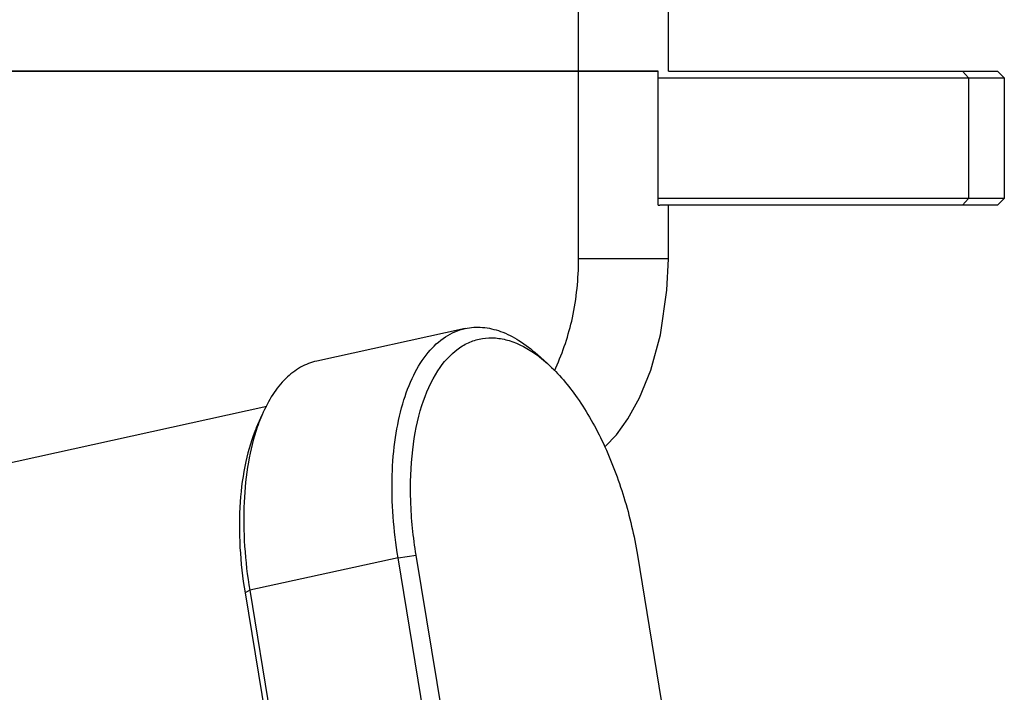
# Model space of a CAD drawing. Header units: millimetres. Extents: x 0 to 2550, y 0 to 1188.
# Tile 213 of 218: x 2185 to 2229, y 610 to 640. Entities that reach past the tile are written whole.
import ezdxf

# ---------------------------------------------------------------- set-up
doc = ezdxf.new("R2010")
doc.units = ezdxf.units.MM
doc.header["$LTSCALE"] = 46.255
doc.layers.get('0').update_dxf_attribs({"linetype": 'CONTINUOUS'})
for name, color, linetype in [('M2000103_PBL104', 7, 'CONTINUOUS'), ('M2000801_PBL105', 7, 'CONTINUOUS'), ('M2000901_PBL208', 7, 'CONTINUOUS'), ('M2200202_PBL143', 7, 'CONTINUOUS'), ('M2200301_PBL226', 7, 'CONTINUOUS')]:
    doc.layers.add(name, color=color, linetype=linetype)

# ---------------------------------------------------------------- blocks, each defined once
blk = doc.blocks.new('DD')
at = {"layer": 'M2000103_PBL104', "color": 7}
for p, q in [((2239.219, 1063.32), (2263.771, 1063.32)), ((2263.771, 1063.32), (2264.271, 1062.82)), ((2238.452, 1062.82), (2264.271, 1062.82)), ((2264.271, 1062.82), (2264.271, 1053.82)), ((2264.271, 1053.82), (2238.452, 1053.82)), ((2263.771, 1053.32), (2264.271, 1053.82)), ((2263.771, 1053.32), (2238.581, 1053.32))]:
    blk.add_line(p, q, dxfattribs=at)
at = {"layer": 'M2000103_PBL104', "color": 2}
for p, q in [((2261.159, 1063.32), (2261.592, 1062.82)), ((2261.592, 1062.82), (2261.592, 1053.82)), ((2261.159, 1053.32), (2261.592, 1053.82))]:
    blk.add_line(p, q, dxfattribs=at)
at = {"layer": 'M2000801_PBL105', "color": 2}
blk.add_line((2232.521, 1063.32), (2232.521, 1113.32), dxfattribs=at)
at = {"layer": 'M2000801_PBL105', "color": 7}
for p, q in [((2239.219, 1063.32), (2239.219, 1113.32)), ((2238.452, 1063.32), (2122.086, 1063.32))]:
    blk.add_line(p, q, dxfattribs=at)
at = {"layer": 'M2000901_PBL208', "color": 7}
for p, q in [((2127.889, 1063.32), (2238.452, 1063.32)), ((2238.452, 1053.32), (2238.452, 1063.32)), ((2238.452, 1053.32), (2238.581, 1053.32)), ((2239.219, 1049.32), (2239.219, 1053.32)), ((2239.117, 1046.979), (2239.219, 1049.32)), ((2238.629, 1043.658), (2239.117, 1046.979)), ((2237.907, 1041.019), (2238.629, 1043.658)), ((2237.076, 1038.971), (2237.907, 1041.019)), ((2236.208, 1037.401), (2237.076, 1038.971)), ((2235.342, 1036.21), (2236.208, 1037.401)), ((2234.512, 1035.333), (2235.342, 1036.21)), ((2234.483, 1035.309), (2234.512, 1035.333))]:
    blk.add_line(p, q, dxfattribs=at)
at = {"layer": 'M2000901_PBL208', "color": 2}
for p, q in [((2232.521, 1049.32), (2232.521, 1063.32)), ((2239.219, 1049.32), (2232.521, 1049.32))]:
    blk.add_line(p, q, dxfattribs=at)
blk.add_arc((2212.365, 1049.529), 20.25, 335.03339, 335.67816, dxfattribs=at)
blk.add_open_spline([(2230.818, 1041.189), (2231.359, 1042.387), (2232.252, 1045.051), (2232.521, 1047.849), (2232.521, 1049.32)], degree=3, knots=[0, 0, 0, 0, 0.471992, 1, 1, 1, 1], dxfattribs=at)
at = {"layer": 'M2200202_PBL143', "color": 7}
for p, q in [((2224.061, 1044.135), (2213, 1041.708)), ((2230.206, 1041.517), (2229.449, 1042.196)), ((2208.515, 1036.758), (2208.919, 1037.692)), ((2222.594, 1013.965), (2220.412, 1027.228)), ((2236.912, 1027.228), (2239.094, 1013.965)), ((2221.243, 1013.778), (2219.061, 1027.041)), ((2207.65, 1024.428), (2209.832, 1011.165)), ((2208.001, 1024.614), (2210.183, 1011.352))]:
    blk.add_line(p, q, dxfattribs=at)
at = {"layer": 'M2200202_PBL143', "color": 2}
for p, q in [((2219.061, 1027.041), (2220.412, 1027.228)), ((2219.061, 1027.041), (2208.001, 1024.614)), ((2208.001, 1024.614), (2207.65, 1024.428))]:
    blk.add_line(p, q, dxfattribs=at)
at = {"layer": 'M2200202_PBL143', "color": 7}
for points, knots in [([(2219.061, 1027.041), (2218.727, 1029.069), (2218.491, 1032.083), (2218.803, 1035.934), (2219.325, 1038.452), (2220.124, 1040.605), (2221.187, 1042.33), (2222.497, 1043.566), (2223.543, 1044.021), (2224.061, 1044.134)], [0, 0, 0, 0, 0.321388, 0.468811, 0.603079, 0.722317, 0.826273, 0.917082, 1, 1, 1, 1]), ([(2224.061, 1044.134), (2224.483, 1044.227), (2225.391, 1044.281), (2226.774, 1043.954), (2228.161, 1043.248), (2229.022, 1042.579), (2229.449, 1042.196)], [0, 0, 0, 0, 0.218677, 0.451758, 0.710141, 1, 1, 1, 1]), ([(2222.035, 1040.985), (2222.441, 1041.608), (2223.169, 1042.446), (2224.391, 1043.15), (2225.345, 1043.427), (2226.347, 1043.462), (2227.773, 1043.18), (2228.777, 1042.624), (2229.403, 1042.169)], [0, 0, 0, 0, 0.261226, 0.37862, 0.492215, 0.606986, 0.727703, 1, 1, 1, 1]), ([(2229.403, 1042.169), (2229.471, 1042.119), (2229.747, 1041.912), (2230.012, 1041.691), (2230.206, 1041.517)], [0, 0, 0, 0, 0.24347, 1, 1, 1, 1]), ([(2213, 1041.708), (2212.578, 1041.615), (2211.731, 1041.284), (2210.612, 1040.408), (2209.648, 1039.186), (2209.146, 1038.218), (2208.919, 1037.692)], [0, 0, 0, 0, 0.218678, 0.45176, 0.710143, 1, 1, 1, 1]), ([(2230.206, 1041.517), (2231.046, 1040.763), (2232.623, 1038.874), (2234.514, 1035.486), (2236.009, 1031.529), (2236.672, 1028.687), (2236.912, 1027.228)], [0, 0, 0, 0, 0.211095, 0.455703, 0.723303, 1, 1, 1, 1]), ([(2220.412, 1027.228), (2220.191, 1028.571), (2219.921, 1031.196), (2220.042, 1034.962), (2220.684, 1038.258), (2221.516, 1040.19), (2222.035, 1040.985)], [0, 0, 0, 0, 0.289379, 0.559123, 0.798137, 1, 1, 1, 1]), ([(2208.919, 1037.692), (2208.887, 1037.618), (2208.76, 1037.315), (2208.645, 1037.008), (2208.564, 1036.773)], [0, 0, 0, 0, 0.244774, 1, 1, 1, 1]), ([(2208.564, 1036.773), (2208.272, 1035.926), (2207.822, 1034.078), (2207.408, 1030.001), (2207.644, 1026.783), (2208.001, 1024.614)], [0, 0, 0, 0, 0.219025, 0.462679, 1, 1, 1, 1]), ([(2208.515, 1036.758), (2208.163, 1035.942), (2207.612, 1034.111), (2207.065, 1029.973), (2207.282, 1026.664), (2207.65, 1024.428)], [0, 0, 0, 0, 0.213444, 0.455793, 1, 1, 1, 1])]:
    blk.add_open_spline(points, degree=3, knots=knots, dxfattribs=at)
at = {"layer": 'M2200301_PBL226', "color": 7}
blk.add_line((2126.785, 1020.233), (2209.274, 1038.331), dxfattribs=at)

msp = doc.modelspace()

# ---------------------------------------------------------------- block references
at = {"xscale": 0.6, "yscale": 0.6, "zscale": 0.6}
msp.add_blockref('DD', (870, 0), dxfattribs=at)

doc.saveas('drawing.dxf')
